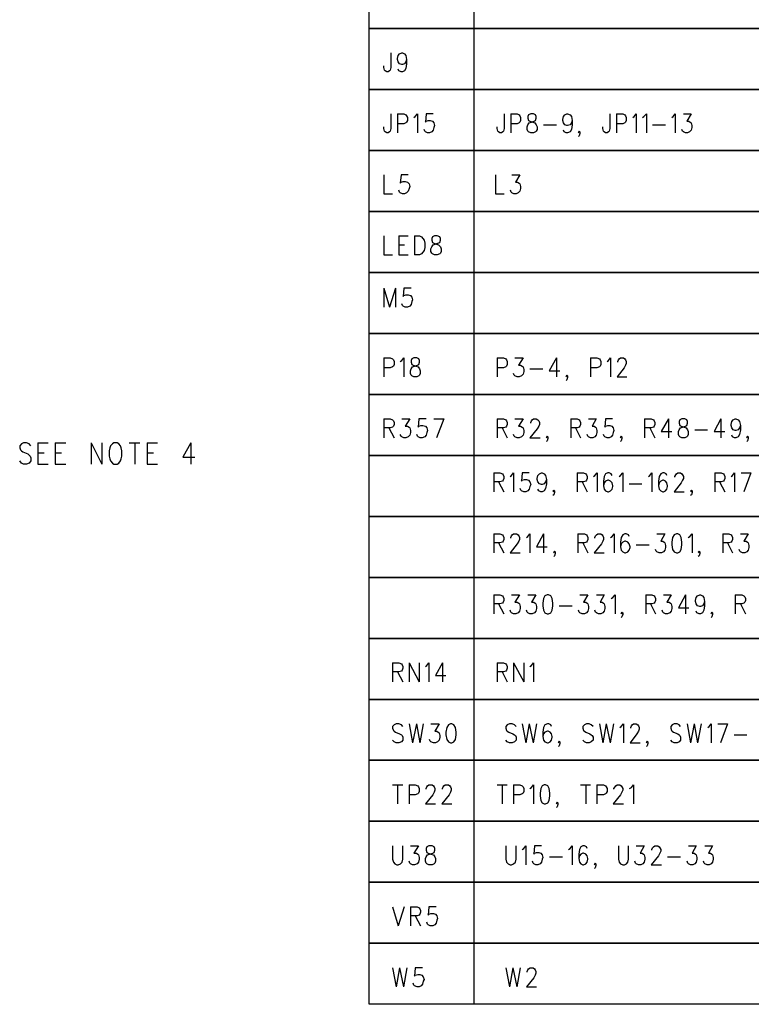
# Model space of a CAD drawing. Extents: x 11.9 to 28.1, y 10.8 to 21.2.
# Tile 34 of 39: x 23.9 to 26, y 15.3 to 18.2. Entities that reach past the tile are written whole.
import ezdxf

# ---------------------------------------------------------------- set-up
doc = ezdxf.new("R2010")
doc.units = 0
doc.header["$MEASUREMENT"] = 0
doc.layers.add('LAYNR1', color=2, linetype='Continuous')

msp = doc.modelspace()

# ---------------------------------------------------------------- linework, layer by layer
at = {"layer": 'LAYNR1', "color": 7}
for points in [[(24.934, 18.144), (24.934, 18.319), (27.843, 18.319), (27.843, 18.144), (24.934, 18.144)], [(24.934, 17.969), (24.934, 18.144), (27.843, 18.144), (27.843, 17.969), (24.934, 17.969)], [(24.934, 17.794), (24.934, 17.969), (27.843, 17.969), (27.843, 17.794), (24.934, 17.794)], [(24.934, 17.619), (24.934, 17.794), (27.843, 17.794), (27.843, 17.619), (24.934, 17.619)], [(24.934, 17.444), (24.934, 17.619), (27.843, 17.619), (27.843, 17.444), (24.934, 17.444)], [(24.934, 16.919), (24.934, 17.094), (27.843, 17.094), (27.843, 16.919), (24.934, 16.919)], [(24.934, 16.744), (24.934, 16.919), (27.843, 16.919), (27.843, 16.744), (24.934, 16.744)], [(24.934, 16.569), (24.934, 16.744), (27.843, 16.744), (27.843, 16.569), (24.934, 16.569)], [(24.934, 16.394), (24.934, 16.569), (27.843, 16.569), (27.843, 16.394), (24.934, 16.394)], [(24.934, 16.219), (24.934, 16.394), (27.843, 16.394), (27.843, 16.219), (24.934, 16.219)], [(24.934, 16.044), (24.934, 16.219), (27.843, 16.219), (27.843, 16.044), (24.934, 16.044)], [(24.934, 15.869), (24.934, 16.044), (27.843, 16.044), (27.843, 15.869), (24.934, 15.869)], [(24.934, 15.694), (24.934, 15.869), (27.843, 15.869), (27.843, 15.694), (24.934, 15.694)], [(24.934, 15.519), (24.934, 15.694), (27.843, 15.694), (27.843, 15.519), (24.934, 15.519)], [(24.934, 15.344), (24.934, 15.519), (27.843, 15.519), (27.843, 15.344), (24.934, 15.344)]]:
    msp.add_lwpolyline(points, close=True, dxfattribs=at)
for points in [[(25.234, 18.319), (25.234, 18.144)], [(25.234, 18.144), (25.234, 17.969)], [(24.996, 18.074), (24.996, 18.032), (24.994, 18.024), (24.992, 18.022), (24.988, 18.019)], [(25.027, 18.04), (25.021, 18.042), (25.017, 18.048), (25.015, 18.055), (25.015, 18.058), (25.017, 18.066), (25.021, 18.071), (25.027, 18.074), (25.029, 18.074), (25.035, 18.071), (25.039, 18.066), (25.041, 18.055), (25.041, 18.042), (25.039, 18.029), (25.035, 18.022), (25.029, 18.019)], [(25.041, 18.055), (25.039, 18.048), (25.035, 18.042), (25.029, 18.04)], [(24.984, 18.019), (24.98, 18.022), (24.978, 18.024), (24.976, 18.032), (24.976, 18.037)], [(25.025, 18.019), (25.019, 18.022), (25.017, 18.027)], [(25.029, 18.04), (25.027, 18.04)], [(24.988, 18.019), (24.984, 18.019)], [(25.029, 18.019), (25.025, 18.019)], [(25.234, 17.969), (25.234, 17.794)], [(24.996, 17.899), (24.996, 17.857), (24.994, 17.849), (24.992, 17.847), (24.988, 17.844)], [(25.015, 17.899), (25.015, 17.844)], [(25.015, 17.899), (25.033, 17.899), (25.039, 17.896), (25.041, 17.893), (25.044, 17.888), (25.044, 17.88), (25.041, 17.875), (25.039, 17.873), (25.033, 17.87), (25.015, 17.87)], [(25.062, 17.888), (25.066, 17.891), (25.072, 17.899), (25.072, 17.844)], [(25.117, 17.899), (25.097, 17.899), (25.095, 17.875), (25.097, 17.878), (25.103, 17.88), (25.109, 17.88), (25.115, 17.878), (25.119, 17.873), (25.121, 17.865)], [(25.321, 17.899), (25.321, 17.857), (25.319, 17.849), (25.317, 17.847), (25.313, 17.844)], [(25.34, 17.899), (25.34, 17.844)], [(25.34, 17.899), (25.358, 17.899), (25.364, 17.896), (25.366, 17.893), (25.368, 17.888), (25.368, 17.88), (25.366, 17.875), (25.364, 17.873), (25.358, 17.87), (25.34, 17.87)], [(25.397, 17.844), (25.391, 17.847), (25.389, 17.849), (25.387, 17.854), (25.387, 17.862), (25.389, 17.867), (25.393, 17.873), (25.399, 17.875), (25.407, 17.878), (25.411, 17.88), (25.413, 17.886)], [(25.397, 17.899), (25.391, 17.896), (25.389, 17.891), (25.389, 17.886)], [(25.389, 17.886), (25.391, 17.88), (25.395, 17.878), (25.403, 17.875), (25.409, 17.873), (25.413, 17.867), (25.416, 17.862), (25.416, 17.854), (25.413, 17.849), (25.411, 17.847), (25.405, 17.844)], [(25.413, 17.886), (25.413, 17.891), (25.411, 17.896), (25.405, 17.899), (25.397, 17.899)], [(25.501, 17.865), (25.495, 17.867), (25.491, 17.873), (25.489, 17.88), (25.489, 17.883), (25.491, 17.891), (25.495, 17.896), (25.501, 17.899), (25.503, 17.899), (25.51, 17.896), (25.514, 17.891), (25.516, 17.88), (25.516, 17.867), (25.514, 17.854), (25.51, 17.847), (25.503, 17.844)], [(25.624, 17.899), (25.624, 17.857), (25.622, 17.849), (25.62, 17.847), (25.616, 17.844)], [(25.643, 17.899), (25.643, 17.844)], [(25.643, 17.899), (25.661, 17.899), (25.667, 17.896), (25.669, 17.893), (25.671, 17.888), (25.671, 17.88), (25.669, 17.875), (25.667, 17.873), (25.661, 17.87), (25.643, 17.87)], [(25.69, 17.888), (25.694, 17.891), (25.7, 17.899), (25.7, 17.844)], [(25.718, 17.888), (25.722, 17.891), (25.729, 17.899), (25.729, 17.844)], [(25.802, 17.888), (25.806, 17.891), (25.812, 17.899), (25.812, 17.844)], [(25.835, 17.899), (25.857, 17.899), (25.845, 17.878), (25.851, 17.878), (25.855, 17.875), (25.857, 17.873), (25.859, 17.865)], [(24.984, 17.844), (24.98, 17.847), (24.978, 17.849), (24.976, 17.857), (24.976, 17.862)], [(25.101, 17.844), (25.095, 17.847), (25.093, 17.849), (25.091, 17.854)], [(25.121, 17.865), (25.119, 17.86), (25.117, 17.852), (25.113, 17.847), (25.107, 17.844)], [(25.309, 17.844), (25.305, 17.847), (25.303, 17.849), (25.301, 17.857), (25.301, 17.862)], [(25.434, 17.867), (25.471, 17.867)], [(25.503, 17.865), (25.501, 17.865)], [(25.516, 17.88), (25.514, 17.873), (25.51, 17.867), (25.503, 17.865)], [(25.612, 17.844), (25.608, 17.847), (25.606, 17.849), (25.604, 17.857), (25.604, 17.862)], [(25.747, 17.867), (25.784, 17.867)], [(25.841, 17.844), (25.835, 17.847), (25.833, 17.849), (25.831, 17.854)], [(25.859, 17.865), (25.859, 17.86), (25.857, 17.852), (25.853, 17.847), (25.847, 17.844)], [(24.988, 17.844), (24.984, 17.844)], [(25.107, 17.844), (25.101, 17.844)], [(25.313, 17.844), (25.309, 17.844)], [(25.405, 17.844), (25.397, 17.844)], [(25.499, 17.844), (25.493, 17.847), (25.491, 17.852)], [(25.503, 17.844), (25.499, 17.844)], [(25.536, 17.844), (25.534, 17.847), (25.536, 17.849), (25.538, 17.847), (25.538, 17.842), (25.536, 17.836), (25.534, 17.834)], [(25.538, 17.847), (25.536, 17.844)], [(25.616, 17.844), (25.612, 17.844)], [(25.847, 17.844), (25.841, 17.844)], [(25.234, 17.794), (25.234, 17.619)], [(24.976, 17.724), (24.976, 17.669)], [(25.046, 17.724), (25.025, 17.724), (25.023, 17.7), (25.025, 17.703), (25.031, 17.705), (25.037, 17.705), (25.044, 17.703), (25.048, 17.698), (25.05, 17.69)], [(25.296, 17.724), (25.296, 17.669)], [(25.343, 17.724), (25.366, 17.724), (25.353, 17.703), (25.359, 17.703), (25.364, 17.7), (25.366, 17.698), (25.368, 17.69)], [(25.05, 17.69), (25.048, 17.685), (25.046, 17.677), (25.041, 17.672), (25.035, 17.669)], [(25.368, 17.69), (25.368, 17.685), (25.366, 17.677), (25.361, 17.672), (25.355, 17.669)], [(24.976, 17.669), (25.001, 17.669)], [(25.029, 17.669), (25.023, 17.672), (25.021, 17.674), (25.019, 17.68)], [(25.035, 17.669), (25.029, 17.669)], [(25.296, 17.669), (25.321, 17.669)], [(25.349, 17.669), (25.343, 17.672), (25.341, 17.674), (25.339, 17.68)], [(25.355, 17.669), (25.349, 17.669)], [(25.234, 17.619), (25.234, 17.444)], [(24.976, 17.549), (24.976, 17.494)], [(25.019, 17.549), (25.019, 17.494)], [(25.019, 17.549), (25.046, 17.549)], [(25.064, 17.549), (25.064, 17.494)], [(25.064, 17.549), (25.078, 17.549), (25.084, 17.546), (25.088, 17.541), (25.091, 17.536)], [(25.121, 17.549), (25.115, 17.546), (25.113, 17.541), (25.113, 17.536)], [(25.138, 17.536), (25.138, 17.541), (25.136, 17.546), (25.129, 17.549), (25.121, 17.549)], [(25.019, 17.523), (25.035, 17.523)], [(25.093, 17.515), (25.091, 17.507), (25.088, 17.502), (25.084, 17.497), (25.078, 17.494)], [(25.091, 17.536), (25.093, 17.528), (25.093, 17.515)], [(25.121, 17.494), (25.115, 17.497), (25.113, 17.499), (25.111, 17.504), (25.111, 17.512), (25.113, 17.517), (25.117, 17.523), (25.123, 17.525), (25.131, 17.528), (25.136, 17.53), (25.138, 17.536)], [(25.113, 17.536), (25.115, 17.53), (25.119, 17.528), (25.127, 17.525), (25.133, 17.523), (25.138, 17.517), (25.14, 17.512), (25.14, 17.504), (25.138, 17.499), (25.136, 17.497), (25.129, 17.494)], [(24.976, 17.494), (25.001, 17.494)], [(25.019, 17.494), (25.046, 17.494)], [(25.078, 17.494), (25.064, 17.494)], [(25.129, 17.494), (25.121, 17.494)], [(24.934, 17.269), (24.934, 17.444), (27.843, 17.444)], [(25.234, 17.444), (25.234, 17.269)], [(24.976, 17.399), (24.976, 17.344)], [(24.976, 17.399), (24.992, 17.344)], [(25.009, 17.399), (24.992, 17.344)], [(25.009, 17.399), (25.009, 17.344)], [(25.054, 17.399), (25.033, 17.399), (25.031, 17.375), (25.033, 17.378), (25.039, 17.38), (25.046, 17.38), (25.052, 17.378), (25.056, 17.373), (25.058, 17.365)], [(25.037, 17.344), (25.031, 17.347), (25.029, 17.349), (25.027, 17.354)], [(25.058, 17.365), (25.056, 17.36), (25.054, 17.352), (25.05, 17.347), (25.044, 17.344)], [(25.044, 17.344), (25.037, 17.344)], [(27.843, 17.269), (24.934, 17.269)], [(24.934, 17.094), (24.934, 17.269), (27.843, 17.269)], [(25.234, 17.269), (25.234, 17.094)], [(24.976, 17.199), (24.976, 17.144)], [(24.976, 17.199), (24.994, 17.199), (25.001, 17.196), (25.003, 17.193), (25.005, 17.188), (25.005, 17.18), (25.003, 17.175), (25.001, 17.173), (24.994, 17.17), (24.976, 17.17)], [(25.023, 17.188), (25.027, 17.191), (25.033, 17.199), (25.033, 17.144)], [(25.062, 17.144), (25.056, 17.147), (25.054, 17.149), (25.052, 17.154), (25.052, 17.162), (25.054, 17.167), (25.058, 17.173), (25.064, 17.175), (25.072, 17.178), (25.076, 17.18), (25.078, 17.186)], [(25.062, 17.199), (25.056, 17.196), (25.054, 17.191), (25.054, 17.186)], [(25.054, 17.186), (25.056, 17.18), (25.06, 17.178), (25.068, 17.175), (25.074, 17.173), (25.078, 17.167), (25.08, 17.162), (25.08, 17.154), (25.078, 17.149), (25.076, 17.147), (25.07, 17.144)], [(25.078, 17.186), (25.078, 17.191), (25.076, 17.196), (25.07, 17.199), (25.062, 17.199)], [(25.301, 17.199), (25.301, 17.144)], [(25.301, 17.199), (25.319, 17.199), (25.326, 17.196), (25.328, 17.193), (25.33, 17.188), (25.33, 17.18), (25.328, 17.175), (25.326, 17.173), (25.319, 17.17), (25.301, 17.17)], [(25.352, 17.199), (25.375, 17.199), (25.362, 17.178), (25.368, 17.178), (25.373, 17.175), (25.375, 17.173), (25.377, 17.165)], [(25.471, 17.199), (25.45, 17.162), (25.481, 17.162)], [(25.471, 17.199), (25.471, 17.144)], [(25.569, 17.199), (25.569, 17.144)], [(25.569, 17.199), (25.587, 17.199), (25.594, 17.196), (25.596, 17.193), (25.598, 17.188), (25.598, 17.18), (25.596, 17.175), (25.594, 17.173), (25.587, 17.17), (25.569, 17.17)], [(25.616, 17.188), (25.62, 17.191), (25.626, 17.199), (25.626, 17.144)], [(25.647, 17.186), (25.647, 17.188), (25.649, 17.193), (25.651, 17.196), (25.655, 17.199), (25.663, 17.199), (25.667, 17.196), (25.669, 17.193), (25.671, 17.188), (25.671, 17.183), (25.669, 17.178), (25.665, 17.17), (25.645, 17.144)], [(25.358, 17.144), (25.352, 17.147), (25.35, 17.149), (25.348, 17.154)], [(25.377, 17.165), (25.377, 17.16), (25.375, 17.152), (25.371, 17.147), (25.364, 17.144)], [(25.395, 17.167), (25.432, 17.167)], [(25.501, 17.144), (25.499, 17.147), (25.501, 17.149), (25.503, 17.147), (25.503, 17.142), (25.501, 17.136), (25.499, 17.134)], [(25.07, 17.144), (25.062, 17.144)], [(25.364, 17.144), (25.358, 17.144)], [(25.503, 17.147), (25.501, 17.144)], [(25.645, 17.144), (25.673, 17.144)], [(27.843, 17.094), (24.934, 17.094)], [(25.234, 17.094), (25.234, 16.919)], [(24.976, 17.024), (24.976, 16.969)], [(24.976, 17.024), (24.994, 17.024), (25.001, 17.021), (25.003, 17.018), (25.005, 17.013), (25.005, 17.008), (25.003, 17.003), (25.001, 17), (24.994, 16.998), (24.976, 16.998)], [(25.027, 17.024), (25.05, 17.024), (25.037, 17.003), (25.044, 17.003), (25.048, 17), (25.05, 16.998), (25.052, 16.99)], [(25.097, 17.024), (25.076, 17.024), (25.074, 17), (25.076, 17.003), (25.082, 17.005), (25.088, 17.005), (25.095, 17.003), (25.099, 16.998), (25.101, 16.99)], [(25.119, 17.024), (25.148, 17.024)], [(25.148, 17.024), (25.127, 16.969)], [(25.301, 17.024), (25.301, 16.969)], [(25.301, 17.024), (25.319, 17.024), (25.326, 17.021), (25.328, 17.018), (25.33, 17.013), (25.33, 17.008), (25.328, 17.003), (25.326, 17), (25.319, 16.998), (25.301, 16.998)], [(25.352, 17.024), (25.375, 17.024), (25.362, 17.003), (25.368, 17.003), (25.373, 17), (25.375, 16.998), (25.377, 16.99)], [(25.397, 17.011), (25.397, 17.013), (25.399, 17.018), (25.401, 17.021), (25.405, 17.024), (25.413, 17.024), (25.418, 17.021), (25.42, 17.018), (25.422, 17.013), (25.422, 17.008), (25.42, 17.003), (25.416, 16.995), (25.395, 16.969)], [(25.512, 17.024), (25.512, 16.969)], [(25.512, 17.024), (25.53, 17.024), (25.536, 17.021), (25.538, 17.018), (25.54, 17.013), (25.54, 17.008), (25.538, 17.003), (25.536, 17), (25.53, 16.998), (25.512, 16.998)], [(25.563, 17.024), (25.585, 17.024), (25.573, 17.003), (25.579, 17.003), (25.583, 17), (25.585, 16.998), (25.587, 16.99)], [(25.632, 17.024), (25.612, 17.024), (25.61, 17), (25.612, 17.003), (25.618, 17.005), (25.624, 17.005), (25.63, 17.003), (25.634, 16.998), (25.636, 16.99)], [(25.724, 17.024), (25.724, 16.969)], [(25.724, 17.024), (25.743, 17.024), (25.749, 17.021), (25.751, 17.018), (25.753, 17.013), (25.753, 17.008), (25.751, 17.003), (25.749, 17), (25.743, 16.998), (25.724, 16.998)], [(25.792, 17.024), (25.771, 16.987), (25.802, 16.987)], [(25.792, 17.024), (25.792, 16.969)], [(25.831, 16.969), (25.825, 16.972), (25.823, 16.974), (25.821, 16.979), (25.821, 16.987), (25.823, 16.992), (25.827, 16.998), (25.833, 17), (25.841, 17.003), (25.845, 17.005), (25.847, 17.011)], [(25.831, 17.024), (25.825, 17.021), (25.823, 17.016), (25.823, 17.011)], [(25.823, 17.011), (25.825, 17.005), (25.829, 17.003), (25.837, 17), (25.843, 16.998), (25.847, 16.992), (25.849, 16.987), (25.849, 16.979), (25.847, 16.974), (25.845, 16.972), (25.839, 16.969)], [(25.847, 17.011), (25.847, 17.016), (25.845, 17.021), (25.839, 17.024), (25.831, 17.024)], [(25.943, 17.024), (25.923, 16.987), (25.954, 16.987)], [(25.943, 17.024), (25.943, 16.969)], [(25.984, 16.99), (25.978, 16.992), (25.974, 16.998), (25.972, 17.005), (25.972, 17.008), (25.974, 17.016), (25.978, 17.021), (25.984, 17.024), (25.986, 17.024), (25.992, 17.021), (25.996, 17.016), (25.999, 17.005), (25.999, 16.992), (25.996, 16.979), (25.992, 16.972), (25.986, 16.969)], [(24.99, 16.998), (25.005, 16.969)], [(25.033, 16.969), (25.027, 16.972), (25.025, 16.974), (25.023, 16.979)], [(25.052, 16.99), (25.052, 16.985), (25.05, 16.977), (25.046, 16.972), (25.039, 16.969)], [(25.08, 16.969), (25.074, 16.972), (25.072, 16.974), (25.07, 16.979)], [(25.101, 16.99), (25.099, 16.985), (25.097, 16.977), (25.093, 16.972), (25.086, 16.969)], [(25.315, 16.998), (25.33, 16.969)], [(25.358, 16.969), (25.352, 16.972), (25.35, 16.974), (25.348, 16.979)], [(25.377, 16.99), (25.377, 16.985), (25.375, 16.977), (25.371, 16.972), (25.364, 16.969)], [(25.526, 16.998), (25.54, 16.969)], [(25.569, 16.969), (25.563, 16.972), (25.561, 16.974), (25.559, 16.979)], [(25.587, 16.99), (25.587, 16.985), (25.585, 16.977), (25.581, 16.972), (25.575, 16.969)], [(25.616, 16.969), (25.61, 16.972), (25.608, 16.974), (25.606, 16.979)], [(25.636, 16.99), (25.634, 16.985), (25.632, 16.977), (25.628, 16.972), (25.622, 16.969)], [(25.739, 16.998), (25.753, 16.969)], [(25.868, 16.992), (25.904, 16.992)], [(25.986, 16.99), (25.984, 16.99)], [(25.999, 17.005), (25.996, 16.998), (25.992, 16.992), (25.986, 16.99)], [(23.963, 16.946), (23.958, 16.952), (23.951, 16.955), (23.942, 16.955), (23.936, 16.952), (23.931, 16.946), (23.931, 16.941)], [(23.983, 16.955), (23.983, 16.894)], [(23.983, 16.955), (24.013, 16.955)], [(24.033, 16.955), (24.033, 16.894)], [(24.033, 16.955), (24.063, 16.955)], [(24.136, 16.955), (24.136, 16.894)], [(24.136, 16.955), (24.167, 16.894)], [(24.167, 16.955), (24.167, 16.894)], [(24.201, 16.955), (24.197, 16.952), (24.192, 16.946), (24.19, 16.941)], [(24.222, 16.941), (24.22, 16.946), (24.215, 16.952), (24.211, 16.955), (24.201, 16.955)], [(24.245, 16.955), (24.276, 16.955)], [(24.261, 16.955), (24.261, 16.894)], [(24.297, 16.955), (24.297, 16.894)], [(24.297, 16.955), (24.326, 16.955)], [(24.422, 16.955), (24.399, 16.914), (24.433, 16.914)], [(24.422, 16.955), (24.422, 16.894)], [(25.039, 16.969), (25.033, 16.969)], [(25.086, 16.969), (25.08, 16.969)], [(25.364, 16.969), (25.358, 16.969)], [(25.395, 16.969), (25.424, 16.969)], [(25.444, 16.969), (25.442, 16.972), (25.444, 16.974), (25.446, 16.972), (25.446, 16.967), (25.444, 16.961), (25.442, 16.959)], [(25.446, 16.972), (25.444, 16.969)], [(25.575, 16.969), (25.569, 16.969)], [(25.622, 16.969), (25.616, 16.969)], [(25.657, 16.969), (25.655, 16.972), (25.657, 16.974), (25.659, 16.972), (25.659, 16.967), (25.657, 16.961), (25.655, 16.959)], [(25.659, 16.972), (25.657, 16.969)], [(25.839, 16.969), (25.831, 16.969)], [(25.982, 16.969), (25.976, 16.972), (25.974, 16.977)], [(25.986, 16.969), (25.982, 16.969)], [(26.019, 16.969), (26.017, 16.972), (26.019, 16.974), (26.021, 16.972), (26.021, 16.967), (26.019, 16.961), (26.017, 16.959)], [(26.021, 16.972), (26.019, 16.969)], [(23.931, 16.941), (23.933, 16.935), (23.936, 16.932), (23.94, 16.929), (23.954, 16.923), (23.958, 16.92), (23.961, 16.917)], [(23.983, 16.926), (24.001, 16.926)], [(24.033, 16.926), (24.051, 16.926)], [(24.19, 16.941), (24.188, 16.932), (24.188, 16.917)], [(24.224, 16.917), (24.224, 16.932), (24.222, 16.941)], [(24.297, 16.926), (24.315, 16.926)], [(23.942, 16.894), (23.936, 16.897), (23.931, 16.903)], [(23.951, 16.894), (23.942, 16.894)], [(23.961, 16.917), (23.963, 16.912), (23.963, 16.903), (23.958, 16.897), (23.951, 16.894)], [(23.983, 16.894), (24.013, 16.894)], [(24.033, 16.894), (24.063, 16.894)], [(24.188, 16.917), (24.19, 16.909), (24.192, 16.903), (24.197, 16.897), (24.201, 16.894)], [(24.201, 16.894), (24.211, 16.894)], [(24.211, 16.894), (24.215, 16.897), (24.22, 16.903), (24.222, 16.909), (24.224, 16.917)], [(24.297, 16.894), (24.326, 16.894)], [(25.234, 16.919), (25.234, 16.744)], [(25.291, 16.869), (25.291, 16.814)], [(25.291, 16.869), (25.309, 16.869), (25.316, 16.866), (25.318, 16.863), (25.32, 16.858), (25.32, 16.853), (25.318, 16.848), (25.316, 16.845), (25.309, 16.843), (25.291, 16.843)], [(25.338, 16.858), (25.342, 16.861), (25.348, 16.869), (25.348, 16.814)], [(25.393, 16.869), (25.373, 16.869), (25.371, 16.845), (25.373, 16.848), (25.379, 16.85), (25.385, 16.85), (25.391, 16.848), (25.395, 16.843), (25.397, 16.835)], [(25.428, 16.835), (25.422, 16.837), (25.418, 16.843), (25.416, 16.85), (25.416, 16.853), (25.418, 16.861), (25.422, 16.866), (25.428, 16.869), (25.43, 16.869), (25.436, 16.866), (25.44, 16.861), (25.442, 16.85), (25.442, 16.837), (25.44, 16.824), (25.436, 16.817), (25.43, 16.814)], [(25.53, 16.869), (25.53, 16.814)], [(25.53, 16.869), (25.549, 16.869), (25.555, 16.866), (25.557, 16.863), (25.559, 16.858), (25.559, 16.853), (25.557, 16.848), (25.555, 16.845), (25.549, 16.843), (25.53, 16.843)], [(25.577, 16.858), (25.581, 16.861), (25.588, 16.869), (25.588, 16.814)], [(25.631, 16.861), (25.628, 16.866), (25.622, 16.869), (25.618, 16.869), (25.612, 16.866), (25.608, 16.858), (25.606, 16.845), (25.606, 16.832), (25.608, 16.822), (25.612, 16.817), (25.618, 16.814)], [(25.651, 16.858), (25.655, 16.861), (25.661, 16.869), (25.661, 16.814)], [(25.735, 16.858), (25.739, 16.861), (25.745, 16.869), (25.745, 16.814)], [(25.788, 16.861), (25.786, 16.866), (25.78, 16.869), (25.776, 16.869), (25.77, 16.866), (25.766, 16.858), (25.764, 16.845), (25.764, 16.832), (25.766, 16.822), (25.77, 16.817), (25.776, 16.814)], [(25.811, 16.856), (25.811, 16.858), (25.813, 16.863), (25.815, 16.866), (25.819, 16.869), (25.827, 16.869), (25.831, 16.866), (25.833, 16.863), (25.835, 16.858), (25.835, 16.853), (25.833, 16.848), (25.829, 16.84), (25.809, 16.814)], [(25.925, 16.869), (25.925, 16.814)], [(25.925, 16.869), (25.944, 16.869), (25.95, 16.866), (25.952, 16.863), (25.954, 16.858), (25.954, 16.853), (25.952, 16.848), (25.95, 16.845), (25.944, 16.843), (25.925, 16.843)], [(25.972, 16.858), (25.976, 16.861), (25.982, 16.869), (25.982, 16.814)], [(26.001, 16.869), (26.029, 16.869)], [(26.029, 16.869), (26.009, 16.814)], [(25.305, 16.843), (25.32, 16.814)], [(25.442, 16.85), (25.44, 16.843), (25.436, 16.837), (25.43, 16.835)], [(25.545, 16.843), (25.559, 16.814)], [(25.62, 16.814), (25.626, 16.817), (25.631, 16.822), (25.633, 16.83), (25.633, 16.832), (25.631, 16.84), (25.626, 16.845), (25.62, 16.848), (25.618, 16.848), (25.612, 16.845), (25.608, 16.84), (25.606, 16.832)], [(25.68, 16.837), (25.716, 16.837)], [(25.778, 16.814), (25.784, 16.817), (25.788, 16.822), (25.79, 16.83), (25.79, 16.832), (25.788, 16.84), (25.784, 16.845), (25.778, 16.848), (25.776, 16.848), (25.77, 16.845), (25.766, 16.84), (25.764, 16.832)], [(25.939, 16.843), (25.954, 16.814)], [(25.377, 16.814), (25.371, 16.817), (25.369, 16.819), (25.367, 16.824)], [(25.383, 16.814), (25.377, 16.814)], [(25.397, 16.835), (25.395, 16.83), (25.393, 16.822), (25.389, 16.817), (25.383, 16.814)], [(25.426, 16.814), (25.42, 16.817), (25.418, 16.822)], [(25.43, 16.814), (25.426, 16.814)], [(25.43, 16.835), (25.428, 16.835)], [(25.463, 16.814), (25.461, 16.817), (25.463, 16.819), (25.465, 16.817), (25.465, 16.812), (25.463, 16.806), (25.461, 16.804)], [(25.465, 16.817), (25.463, 16.814)], [(25.618, 16.814), (25.62, 16.814)], [(25.776, 16.814), (25.778, 16.814)], [(25.809, 16.814), (25.837, 16.814)], [(25.858, 16.814), (25.856, 16.817), (25.858, 16.819), (25.86, 16.817), (25.86, 16.812), (25.858, 16.806), (25.856, 16.804)], [(25.86, 16.817), (25.858, 16.814)], [(25.234, 16.744), (25.234, 16.569)], [(25.291, 16.694), (25.291, 16.639)], [(25.291, 16.694), (25.309, 16.694), (25.316, 16.691), (25.318, 16.688), (25.32, 16.683), (25.32, 16.678), (25.318, 16.673), (25.316, 16.67), (25.309, 16.668), (25.291, 16.668)], [(25.305, 16.668), (25.32, 16.639)], [(25.34, 16.681), (25.34, 16.683), (25.342, 16.688), (25.344, 16.691), (25.348, 16.694), (25.356, 16.694), (25.361, 16.691), (25.363, 16.688), (25.365, 16.683), (25.365, 16.678), (25.363, 16.673), (25.358, 16.665), (25.338, 16.639)], [(25.385, 16.683), (25.389, 16.686), (25.395, 16.694), (25.395, 16.639)], [(25.434, 16.694), (25.414, 16.657), (25.444, 16.657)], [(25.434, 16.694), (25.434, 16.639)], [(25.532, 16.694), (25.532, 16.639)], [(25.532, 16.694), (25.551, 16.694), (25.557, 16.691), (25.559, 16.688), (25.561, 16.683), (25.561, 16.678), (25.559, 16.673), (25.557, 16.67), (25.551, 16.668), (25.532, 16.668)], [(25.547, 16.668), (25.561, 16.639)], [(25.581, 16.681), (25.581, 16.683), (25.583, 16.688), (25.586, 16.691), (25.59, 16.694), (25.598, 16.694), (25.602, 16.691), (25.604, 16.688), (25.606, 16.683), (25.606, 16.678), (25.604, 16.673), (25.6, 16.665), (25.579, 16.639)], [(25.626, 16.683), (25.631, 16.686), (25.637, 16.694), (25.637, 16.639)], [(25.68, 16.686), (25.678, 16.691), (25.671, 16.694), (25.667, 16.694), (25.661, 16.691), (25.657, 16.683), (25.655, 16.67), (25.655, 16.657), (25.657, 16.647), (25.661, 16.642), (25.667, 16.639)], [(25.669, 16.639), (25.676, 16.642), (25.68, 16.647), (25.682, 16.655), (25.682, 16.657), (25.68, 16.665), (25.676, 16.67), (25.669, 16.673), (25.667, 16.673), (25.661, 16.67), (25.657, 16.665), (25.655, 16.657)], [(25.759, 16.694), (25.782, 16.694), (25.77, 16.673), (25.776, 16.673), (25.78, 16.67), (25.782, 16.668), (25.784, 16.66)], [(25.815, 16.694), (25.809, 16.691), (25.804, 16.683), (25.802, 16.67), (25.802, 16.662), (25.804, 16.649), (25.809, 16.642), (25.815, 16.639)], [(25.819, 16.639), (25.825, 16.642), (25.829, 16.649), (25.831, 16.662), (25.831, 16.67), (25.829, 16.683), (25.825, 16.691), (25.819, 16.694), (25.815, 16.694)], [(25.849, 16.683), (25.854, 16.686), (25.86, 16.694), (25.86, 16.639)], [(25.948, 16.694), (25.948, 16.639)], [(25.948, 16.694), (25.966, 16.694), (25.972, 16.691), (25.974, 16.688), (25.976, 16.683), (25.976, 16.678), (25.974, 16.673), (25.972, 16.67), (25.966, 16.668), (25.948, 16.668)], [(25.962, 16.668), (25.976, 16.639)], [(25.999, 16.694), (26.021, 16.694), (26.009, 16.673), (26.015, 16.673), (26.019, 16.67), (26.021, 16.668), (26.023, 16.66)], [(25.465, 16.639), (25.463, 16.642), (25.465, 16.644), (25.467, 16.642), (25.467, 16.637), (25.465, 16.631), (25.463, 16.629)], [(25.467, 16.642), (25.465, 16.639)], [(25.7, 16.662), (25.737, 16.662)], [(25.766, 16.639), (25.759, 16.642), (25.757, 16.644), (25.755, 16.649)], [(25.784, 16.66), (25.784, 16.655), (25.782, 16.647), (25.778, 16.642), (25.772, 16.639)], [(25.88, 16.639), (25.878, 16.642), (25.88, 16.644), (25.882, 16.642), (25.882, 16.637), (25.88, 16.631), (25.878, 16.629)], [(25.882, 16.642), (25.88, 16.639)], [(26.005, 16.639), (25.999, 16.642), (25.997, 16.644), (25.995, 16.649)], [(26.023, 16.66), (26.023, 16.655), (26.021, 16.647), (26.017, 16.642), (26.011, 16.639)], [(25.338, 16.639), (25.367, 16.639)], [(25.579, 16.639), (25.608, 16.639)], [(25.667, 16.639), (25.669, 16.639)], [(25.772, 16.639), (25.766, 16.639)], [(25.815, 16.639), (25.819, 16.639)], [(26.011, 16.639), (26.005, 16.639)], [(25.234, 16.569), (25.234, 16.394)], [(25.291, 16.519), (25.291, 16.464)], [(25.291, 16.519), (25.309, 16.519), (25.316, 16.516), (25.318, 16.513), (25.32, 16.508), (25.32, 16.503), (25.318, 16.498), (25.316, 16.495), (25.309, 16.493), (25.291, 16.493)], [(25.342, 16.519), (25.365, 16.519), (25.352, 16.498), (25.358, 16.498), (25.363, 16.495), (25.365, 16.493), (25.367, 16.485)], [(25.389, 16.519), (25.412, 16.519), (25.399, 16.498), (25.406, 16.498), (25.41, 16.495), (25.412, 16.493), (25.414, 16.485)], [(25.444, 16.519), (25.438, 16.516), (25.434, 16.508), (25.432, 16.495), (25.432, 16.487), (25.434, 16.475), (25.438, 16.467), (25.444, 16.464)], [(25.448, 16.464), (25.455, 16.467), (25.459, 16.475), (25.461, 16.487), (25.461, 16.495), (25.459, 16.508), (25.455, 16.516), (25.448, 16.519), (25.444, 16.519)], [(25.538, 16.519), (25.561, 16.519), (25.549, 16.498), (25.555, 16.498), (25.559, 16.495), (25.561, 16.493), (25.563, 16.485)], [(25.586, 16.519), (25.608, 16.519), (25.596, 16.498), (25.602, 16.498), (25.606, 16.495), (25.608, 16.493), (25.61, 16.485)], [(25.628, 16.508), (25.633, 16.511), (25.639, 16.519), (25.639, 16.464)], [(25.727, 16.519), (25.727, 16.464)], [(25.727, 16.519), (25.745, 16.519), (25.751, 16.516), (25.753, 16.513), (25.755, 16.508), (25.755, 16.503), (25.753, 16.498), (25.751, 16.495), (25.745, 16.493), (25.727, 16.493)], [(25.778, 16.519), (25.8, 16.519), (25.788, 16.498), (25.794, 16.498), (25.798, 16.495), (25.8, 16.493), (25.802, 16.485)], [(25.841, 16.519), (25.821, 16.482), (25.851, 16.482)], [(25.841, 16.519), (25.841, 16.464)], [(25.882, 16.485), (25.876, 16.487), (25.872, 16.493), (25.87, 16.5), (25.87, 16.503), (25.872, 16.511), (25.876, 16.516), (25.882, 16.519), (25.884, 16.519), (25.89, 16.516), (25.894, 16.511), (25.896, 16.5), (25.896, 16.487), (25.894, 16.475), (25.89, 16.467), (25.884, 16.464)], [(25.896, 16.5), (25.894, 16.493), (25.89, 16.487), (25.884, 16.485)], [(25.984, 16.519), (25.984, 16.464)], [(25.984, 16.519), (26.003, 16.519), (26.009, 16.516), (26.011, 16.513), (26.013, 16.508), (26.013, 16.503), (26.011, 16.498), (26.009, 16.495), (26.003, 16.493), (25.984, 16.493)], [(25.305, 16.493), (25.32, 16.464)], [(25.348, 16.464), (25.342, 16.467), (25.34, 16.469), (25.338, 16.475)], [(25.367, 16.485), (25.367, 16.48), (25.365, 16.472), (25.361, 16.467), (25.354, 16.464)], [(25.395, 16.464), (25.389, 16.467), (25.387, 16.469), (25.385, 16.475)], [(25.414, 16.485), (25.414, 16.48), (25.412, 16.472), (25.408, 16.467), (25.401, 16.464)], [(25.479, 16.487), (25.516, 16.487)], [(25.545, 16.464), (25.538, 16.467), (25.536, 16.469), (25.534, 16.475)], [(25.563, 16.485), (25.563, 16.48), (25.561, 16.472), (25.557, 16.467), (25.551, 16.464)], [(25.592, 16.464), (25.586, 16.467), (25.583, 16.469), (25.581, 16.475)], [(25.61, 16.485), (25.61, 16.48), (25.608, 16.472), (25.604, 16.467), (25.598, 16.464)], [(25.741, 16.493), (25.755, 16.464)], [(25.784, 16.464), (25.778, 16.467), (25.776, 16.469), (25.774, 16.475)], [(25.802, 16.485), (25.802, 16.48), (25.8, 16.472), (25.796, 16.467), (25.79, 16.464)], [(25.88, 16.464), (25.874, 16.467), (25.872, 16.472)], [(25.884, 16.485), (25.882, 16.485)], [(25.999, 16.493), (26.013, 16.464)], [(25.354, 16.464), (25.348, 16.464)], [(25.401, 16.464), (25.395, 16.464)], [(25.444, 16.464), (25.448, 16.464)], [(25.551, 16.464), (25.545, 16.464)], [(25.598, 16.464), (25.592, 16.464)], [(25.659, 16.464), (25.657, 16.467), (25.659, 16.469), (25.661, 16.467), (25.661, 16.462), (25.659, 16.456), (25.657, 16.454)], [(25.661, 16.467), (25.659, 16.464)], [(25.79, 16.464), (25.784, 16.464)], [(25.884, 16.464), (25.88, 16.464)], [(25.917, 16.464), (25.915, 16.467), (25.917, 16.469), (25.919, 16.467), (25.919, 16.462), (25.917, 16.456), (25.915, 16.454)], [(25.919, 16.467), (25.917, 16.464)], [(25.234, 16.394), (25.234, 16.219)], [(25.001, 16.324), (25.001, 16.269)], [(25.001, 16.324), (25.019, 16.324), (25.026, 16.321), (25.028, 16.318), (25.03, 16.313), (25.03, 16.308), (25.028, 16.303), (25.026, 16.3), (25.019, 16.298), (25.001, 16.298)], [(25.048, 16.324), (25.048, 16.269)], [(25.048, 16.324), (25.077, 16.269)], [(25.077, 16.324), (25.077, 16.269)], [(25.095, 16.313), (25.099, 16.316), (25.105, 16.324), (25.105, 16.269)], [(25.144, 16.324), (25.124, 16.287), (25.154, 16.287)], [(25.144, 16.324), (25.144, 16.269)], [(25.301, 16.324), (25.301, 16.269)], [(25.301, 16.324), (25.319, 16.324), (25.326, 16.321), (25.328, 16.318), (25.33, 16.313), (25.33, 16.308), (25.328, 16.303), (25.326, 16.3), (25.319, 16.298), (25.301, 16.298)], [(25.348, 16.324), (25.348, 16.269)], [(25.348, 16.324), (25.377, 16.269)], [(25.377, 16.324), (25.377, 16.269)], [(25.395, 16.313), (25.399, 16.316), (25.405, 16.324), (25.405, 16.269)], [(25.015, 16.298), (25.03, 16.269)], [(25.315, 16.298), (25.33, 16.269)], [(25.234, 16.219), (25.234, 16.044)], [(25.03, 16.141), (25.026, 16.146), (25.019, 16.149), (25.011, 16.149), (25.005, 16.146), (25.001, 16.141), (25.001, 16.136)], [(25.001, 16.136), (25.003, 16.13), (25.005, 16.128), (25.009, 16.125), (25.021, 16.12), (25.026, 16.117), (25.028, 16.115)], [(25.048, 16.149), (25.058, 16.094)], [(25.069, 16.149), (25.058, 16.094)], [(25.069, 16.149), (25.079, 16.094)], [(25.089, 16.149), (25.079, 16.094)], [(25.111, 16.149), (25.134, 16.149), (25.122, 16.128), (25.128, 16.128), (25.132, 16.125), (25.134, 16.123), (25.136, 16.115)], [(25.167, 16.149), (25.161, 16.146), (25.156, 16.138), (25.154, 16.125), (25.154, 16.117), (25.156, 16.104), (25.161, 16.097), (25.167, 16.094)], [(25.171, 16.094), (25.177, 16.097), (25.181, 16.104), (25.183, 16.117), (25.183, 16.125), (25.181, 16.138), (25.177, 16.146), (25.171, 16.149), (25.167, 16.149)], [(25.355, 16.141), (25.351, 16.146), (25.344, 16.149), (25.336, 16.149), (25.33, 16.146), (25.326, 16.141), (25.326, 16.136)], [(25.326, 16.136), (25.328, 16.13), (25.33, 16.128), (25.334, 16.125), (25.346, 16.12), (25.351, 16.117), (25.353, 16.115)], [(25.373, 16.149), (25.383, 16.094)], [(25.393, 16.149), (25.383, 16.094)], [(25.393, 16.149), (25.404, 16.094)], [(25.414, 16.149), (25.404, 16.094)], [(25.457, 16.141), (25.455, 16.146), (25.449, 16.149), (25.445, 16.149), (25.438, 16.146), (25.434, 16.138), (25.432, 16.125), (25.432, 16.112), (25.434, 16.102), (25.438, 16.097), (25.445, 16.094)], [(25.576, 16.141), (25.571, 16.146), (25.565, 16.149), (25.557, 16.149), (25.551, 16.146), (25.547, 16.141), (25.547, 16.136)], [(25.547, 16.136), (25.549, 16.13), (25.551, 16.128), (25.555, 16.125), (25.567, 16.12), (25.571, 16.117), (25.573, 16.115)], [(25.594, 16.149), (25.604, 16.094)], [(25.614, 16.149), (25.604, 16.094)], [(25.614, 16.149), (25.625, 16.094)], [(25.635, 16.149), (25.625, 16.094)], [(25.653, 16.138), (25.657, 16.141), (25.663, 16.149), (25.663, 16.094)], [(25.684, 16.136), (25.684, 16.138), (25.686, 16.143), (25.688, 16.146), (25.692, 16.149), (25.7, 16.149), (25.704, 16.146), (25.706, 16.143), (25.708, 16.138), (25.708, 16.133), (25.706, 16.128), (25.702, 16.12), (25.682, 16.094)], [(25.827, 16.141), (25.823, 16.146), (25.817, 16.149), (25.809, 16.149), (25.803, 16.146), (25.799, 16.141), (25.799, 16.136)], [(25.799, 16.136), (25.801, 16.13), (25.803, 16.128), (25.807, 16.125), (25.819, 16.12), (25.823, 16.117), (25.825, 16.115)], [(25.846, 16.149), (25.856, 16.094)], [(25.866, 16.149), (25.856, 16.094)], [(25.866, 16.149), (25.876, 16.094)], [(25.886, 16.149), (25.876, 16.094)], [(25.905, 16.138), (25.909, 16.141), (25.915, 16.149), (25.915, 16.094)], [(25.934, 16.149), (25.962, 16.149)], [(25.962, 16.149), (25.942, 16.094)], [(25.028, 16.115), (25.03, 16.11), (25.03, 16.102), (25.026, 16.097), (25.019, 16.094)], [(25.118, 16.094), (25.111, 16.097), (25.109, 16.099), (25.107, 16.104)], [(25.136, 16.115), (25.136, 16.11), (25.134, 16.102), (25.13, 16.097), (25.124, 16.094)], [(25.353, 16.115), (25.355, 16.11), (25.355, 16.102), (25.351, 16.097), (25.344, 16.094)], [(25.447, 16.094), (25.453, 16.097), (25.457, 16.102), (25.459, 16.11), (25.459, 16.112), (25.457, 16.12), (25.453, 16.125), (25.447, 16.128), (25.445, 16.128), (25.438, 16.125), (25.434, 16.12), (25.432, 16.112)], [(25.573, 16.115), (25.576, 16.11), (25.576, 16.102), (25.571, 16.097), (25.565, 16.094)], [(25.825, 16.115), (25.827, 16.11), (25.827, 16.102), (25.823, 16.097), (25.817, 16.094)], [(25.981, 16.117), (26.017, 16.117)], [(25.011, 16.094), (25.005, 16.097), (25.001, 16.102)], [(25.019, 16.094), (25.011, 16.094)], [(25.124, 16.094), (25.118, 16.094)], [(25.167, 16.094), (25.171, 16.094)], [(25.336, 16.094), (25.33, 16.097), (25.326, 16.102)], [(25.344, 16.094), (25.336, 16.094)], [(25.445, 16.094), (25.447, 16.094)], [(25.479, 16.094), (25.477, 16.097), (25.479, 16.099), (25.481, 16.097), (25.481, 16.092), (25.479, 16.086), (25.477, 16.084)], [(25.481, 16.097), (25.479, 16.094)], [(25.557, 16.094), (25.551, 16.097), (25.547, 16.102)], [(25.565, 16.094), (25.557, 16.094)], [(25.682, 16.094), (25.711, 16.094)], [(25.731, 16.094), (25.729, 16.097), (25.731, 16.099), (25.733, 16.097), (25.733, 16.092), (25.731, 16.086), (25.729, 16.084)], [(25.733, 16.097), (25.731, 16.094)], [(25.809, 16.094), (25.803, 16.097), (25.799, 16.102)], [(25.817, 16.094), (25.809, 16.094)], [(25.234, 16.044), (25.234, 15.869)], [(25.001, 15.974), (25.03, 15.974)], [(25.015, 15.974), (25.015, 15.919)], [(25.048, 15.974), (25.048, 15.919)], [(25.048, 15.974), (25.066, 15.974), (25.073, 15.971), (25.075, 15.968), (25.077, 15.963), (25.077, 15.955), (25.075, 15.95), (25.073, 15.948), (25.066, 15.945), (25.048, 15.945)], [(25.097, 15.961), (25.097, 15.963), (25.099, 15.968), (25.101, 15.971), (25.105, 15.974), (25.114, 15.974), (25.118, 15.971), (25.12, 15.968), (25.122, 15.963), (25.122, 15.958), (25.12, 15.953), (25.116, 15.945), (25.095, 15.919)], [(25.144, 15.961), (25.144, 15.963), (25.146, 15.968), (25.148, 15.971), (25.152, 15.974), (25.161, 15.974), (25.165, 15.971), (25.167, 15.968), (25.169, 15.963), (25.169, 15.958), (25.167, 15.953), (25.163, 15.945), (25.142, 15.919)], [(25.301, 15.974), (25.33, 15.974)], [(25.315, 15.974), (25.315, 15.919)], [(25.348, 15.974), (25.348, 15.919)], [(25.348, 15.974), (25.366, 15.974), (25.373, 15.971), (25.375, 15.968), (25.377, 15.963), (25.377, 15.955), (25.375, 15.95), (25.373, 15.948), (25.366, 15.945), (25.348, 15.945)], [(25.395, 15.963), (25.399, 15.966), (25.405, 15.974), (25.405, 15.919)], [(25.436, 15.974), (25.43, 15.971), (25.426, 15.963), (25.424, 15.95), (25.424, 15.942), (25.426, 15.929), (25.43, 15.922), (25.436, 15.919)], [(25.44, 15.919), (25.446, 15.922), (25.45, 15.929), (25.452, 15.942), (25.452, 15.95), (25.45, 15.963), (25.446, 15.971), (25.44, 15.974), (25.436, 15.974)], [(25.54, 15.974), (25.569, 15.974)], [(25.555, 15.974), (25.555, 15.919)], [(25.587, 15.974), (25.587, 15.919)], [(25.587, 15.974), (25.606, 15.974), (25.612, 15.971), (25.614, 15.968), (25.616, 15.963), (25.616, 15.955), (25.614, 15.95), (25.612, 15.948), (25.606, 15.945), (25.587, 15.945)], [(25.636, 15.961), (25.636, 15.963), (25.639, 15.968), (25.641, 15.971), (25.645, 15.974), (25.653, 15.974), (25.657, 15.971), (25.659, 15.968), (25.661, 15.963), (25.661, 15.958), (25.659, 15.953), (25.655, 15.945), (25.634, 15.919)], [(25.681, 15.963), (25.686, 15.966), (25.692, 15.974), (25.692, 15.919)], [(25.095, 15.919), (25.124, 15.919)], [(25.142, 15.919), (25.171, 15.919)], [(25.436, 15.919), (25.44, 15.919)], [(25.473, 15.919), (25.471, 15.922), (25.473, 15.924), (25.475, 15.922), (25.475, 15.917), (25.473, 15.911), (25.471, 15.909)], [(25.475, 15.922), (25.473, 15.919)], [(25.634, 15.919), (25.663, 15.919)], [(25.234, 15.869), (25.234, 15.694)], [(25.001, 15.799), (25.001, 15.76), (25.003, 15.752), (25.007, 15.747), (25.013, 15.744)], [(25.017, 15.744), (25.024, 15.747), (25.028, 15.752), (25.03, 15.76), (25.03, 15.799)], [(25.052, 15.799), (25.075, 15.799), (25.062, 15.778), (25.069, 15.778), (25.073, 15.775), (25.075, 15.773), (25.077, 15.765)], [(25.105, 15.799), (25.099, 15.796), (25.097, 15.791), (25.097, 15.786)], [(25.122, 15.786), (25.122, 15.791), (25.12, 15.796), (25.114, 15.799), (25.105, 15.799)], [(25.326, 15.799), (25.326, 15.76), (25.328, 15.752), (25.332, 15.747), (25.338, 15.744)], [(25.342, 15.744), (25.348, 15.747), (25.353, 15.752), (25.355, 15.76), (25.355, 15.799)], [(25.373, 15.788), (25.377, 15.791), (25.383, 15.799), (25.383, 15.744)], [(25.428, 15.799), (25.408, 15.799), (25.406, 15.775), (25.408, 15.778), (25.414, 15.78), (25.42, 15.78), (25.426, 15.778), (25.43, 15.773), (25.432, 15.765)], [(25.506, 15.788), (25.51, 15.791), (25.516, 15.799), (25.516, 15.744)], [(25.559, 15.791), (25.557, 15.796), (25.551, 15.799), (25.547, 15.799), (25.541, 15.796), (25.537, 15.788), (25.535, 15.775), (25.535, 15.762), (25.537, 15.752), (25.541, 15.747), (25.547, 15.744)], [(25.649, 15.799), (25.649, 15.76), (25.651, 15.752), (25.655, 15.747), (25.661, 15.744)], [(25.666, 15.744), (25.672, 15.747), (25.676, 15.752), (25.678, 15.76), (25.678, 15.799)], [(25.7, 15.799), (25.723, 15.799), (25.711, 15.778), (25.717, 15.778), (25.721, 15.775), (25.723, 15.773), (25.725, 15.765)], [(25.745, 15.786), (25.745, 15.788), (25.747, 15.793), (25.749, 15.796), (25.753, 15.799), (25.762, 15.799), (25.766, 15.796), (25.768, 15.793), (25.77, 15.788), (25.77, 15.783), (25.768, 15.778), (25.764, 15.77), (25.743, 15.744)], [(25.85, 15.799), (25.872, 15.799), (25.86, 15.778), (25.866, 15.778), (25.87, 15.775), (25.872, 15.773), (25.874, 15.765)], [(25.897, 15.799), (25.919, 15.799), (25.907, 15.778), (25.913, 15.778), (25.917, 15.775), (25.919, 15.773), (25.921, 15.765)], [(25.077, 15.765), (25.077, 15.76), (25.075, 15.752), (25.071, 15.747), (25.064, 15.744)], [(25.105, 15.744), (25.099, 15.747), (25.097, 15.749), (25.095, 15.755), (25.095, 15.762), (25.097, 15.767), (25.101, 15.773), (25.107, 15.775), (25.116, 15.778), (25.12, 15.78), (25.122, 15.786)], [(25.097, 15.786), (25.099, 15.78), (25.103, 15.778), (25.111, 15.775), (25.118, 15.773), (25.122, 15.767), (25.124, 15.762), (25.124, 15.755), (25.122, 15.749), (25.12, 15.747), (25.114, 15.744)], [(25.432, 15.765), (25.43, 15.76), (25.428, 15.752), (25.424, 15.747), (25.418, 15.744)], [(25.451, 15.767), (25.488, 15.767)], [(25.549, 15.744), (25.555, 15.747), (25.559, 15.752), (25.561, 15.76), (25.561, 15.762), (25.559, 15.77), (25.555, 15.775), (25.549, 15.778), (25.547, 15.778), (25.541, 15.775), (25.537, 15.77), (25.535, 15.762)], [(25.725, 15.765), (25.725, 15.76), (25.723, 15.752), (25.719, 15.747), (25.713, 15.744)], [(25.79, 15.767), (25.827, 15.767)], [(25.874, 15.765), (25.874, 15.76), (25.872, 15.752), (25.868, 15.747), (25.862, 15.744)], [(25.921, 15.765), (25.921, 15.76), (25.919, 15.752), (25.915, 15.747), (25.909, 15.744)], [(25.013, 15.744), (25.017, 15.744)], [(25.058, 15.744), (25.052, 15.747), (25.05, 15.749), (25.048, 15.755)], [(25.064, 15.744), (25.058, 15.744)], [(25.114, 15.744), (25.105, 15.744)], [(25.338, 15.744), (25.342, 15.744)], [(25.412, 15.744), (25.406, 15.747), (25.404, 15.749), (25.402, 15.755)], [(25.418, 15.744), (25.412, 15.744)], [(25.547, 15.744), (25.549, 15.744)], [(25.582, 15.744), (25.58, 15.747), (25.582, 15.749), (25.584, 15.747), (25.584, 15.742), (25.582, 15.736), (25.58, 15.734)], [(25.584, 15.747), (25.582, 15.744)], [(25.661, 15.744), (25.666, 15.744)], [(25.706, 15.744), (25.7, 15.747), (25.698, 15.749), (25.696, 15.755)], [(25.713, 15.744), (25.706, 15.744)], [(25.743, 15.744), (25.772, 15.744)], [(25.856, 15.744), (25.85, 15.747), (25.848, 15.749), (25.846, 15.755)], [(25.862, 15.744), (25.856, 15.744)], [(25.903, 15.744), (25.897, 15.747), (25.895, 15.749), (25.893, 15.755)], [(25.909, 15.744), (25.903, 15.744)], [(25.234, 15.694), (25.234, 15.519)], [(25.001, 15.624), (25.017, 15.569)], [(25.034, 15.624), (25.017, 15.569)], [(25.052, 15.624), (25.052, 15.569)], [(25.052, 15.624), (25.071, 15.624), (25.077, 15.621), (25.079, 15.618), (25.081, 15.613), (25.081, 15.608), (25.079, 15.603), (25.077, 15.6), (25.071, 15.598), (25.052, 15.598)], [(25.126, 15.624), (25.105, 15.624), (25.103, 15.6), (25.105, 15.603), (25.111, 15.605), (25.118, 15.605), (25.124, 15.603), (25.128, 15.598), (25.13, 15.59)], [(25.066, 15.598), (25.081, 15.569)], [(25.109, 15.569), (25.103, 15.572), (25.101, 15.574), (25.099, 15.58)], [(25.116, 15.569), (25.109, 15.569)], [(25.13, 15.59), (25.128, 15.585), (25.126, 15.577), (25.122, 15.572), (25.116, 15.569)], [(25.234, 15.519), (25.234, 15.344)], [(25.001, 15.449), (25.011, 15.394)], [(25.021, 15.449), (25.011, 15.394)], [(25.021, 15.449), (25.032, 15.394)], [(25.042, 15.449), (25.032, 15.394)], [(25.087, 15.449), (25.066, 15.449), (25.064, 15.425), (25.066, 15.428), (25.073, 15.43), (25.079, 15.43), (25.085, 15.428), (25.089, 15.423), (25.091, 15.415)], [(25.326, 15.449), (25.336, 15.394)], [(25.346, 15.449), (25.336, 15.394)], [(25.346, 15.449), (25.357, 15.394)], [(25.367, 15.449), (25.357, 15.394)], [(25.387, 15.436), (25.387, 15.438), (25.389, 15.443), (25.391, 15.446), (25.396, 15.449), (25.404, 15.449), (25.408, 15.446), (25.41, 15.443), (25.412, 15.438), (25.412, 15.433), (25.41, 15.428), (25.406, 15.42), (25.385, 15.394)], [(25.071, 15.394), (25.064, 15.397), (25.062, 15.399), (25.06, 15.405)], [(25.091, 15.415), (25.089, 15.41), (25.087, 15.402), (25.083, 15.397), (25.077, 15.394)], [(25.077, 15.394), (25.071, 15.394)], [(25.385, 15.394), (25.414, 15.394)]]:
    msp.add_lwpolyline(points, dxfattribs=at)

doc.saveas('drawing.dxf')
